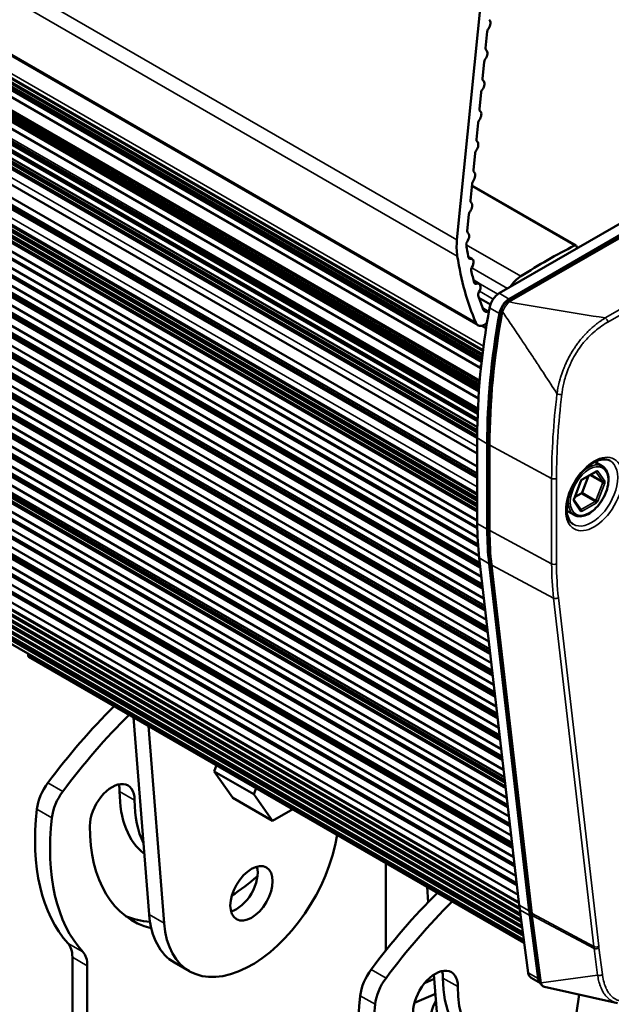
# Paper-space layout 'Sheet_1' of a CAD drawing. Header units: millimetres. Extents: x 0 to 118, y 0 to 118.
# Tile 74 of 206: x 37.38 to 40.69, y 82.25 to 87.76. Entities that reach past the tile are written whole.
import ezdxf

# ---------------------------------------------------------------- set-up
doc = ezdxf.new("R2010")
doc.units = ezdxf.units.MM
doc.layers.add('Visible (ANSI)', color=7, linetype='Continuous', lineweight=50)
doc.layers.add('Visible Narrow (ANSI)', color=7, linetype='Continuous', lineweight=35)

psp = doc.layouts.new('Sheet_1')

# ---------------------------------------------------------------- linework, layer by layer
at = {"layer": 'Visible (ANSI)'}
for p, q in [((39.94337, 86.04694), (12.63345, 101.81433)), ((12.66105, 101.60569), (39.96347, 85.84264)), ((39.96416, 85.84883), (12.67163, 101.60618)), ((39.96764, 85.87896), (12.69947, 101.62225)), ((12.71672, 101.63784), (39.97056, 85.90283)), ((12.65148, 101.57273), (39.95961, 85.80638)), ((12.65411, 101.43381), (39.94836, 85.67546)), ((39.94943, 85.69038), (12.67121, 101.43947)), ((39.95063, 85.70629), (12.68558, 101.44777)), ((12.7028, 101.462), (39.95248, 85.72939)), ((39.95306, 85.73622), (12.709, 101.46558)), ((12.64285, 101.39995), (39.94585, 85.63656)), ((39.9407, 85.52103), (12.66269, 101.27015)), ((12.68937, 101.28583), (39.94172, 85.55155)), ((39.94248, 85.57058), (12.7028, 101.29742)), ((12.64285, 101.23537), (39.93965, 85.47555)), ((12.68335, 101.15334), (39.93915, 85.4172)), ((39.93915, 85.32834), (12.63055, 101.09496)), ((12.64062, 101.01594), (39.93915, 85.2551)), ((12.63055, 100.98245), (39.93915, 85.21583)), ((12.68335, 100.92833), (39.93915, 85.19218)), ((39.93915, 85.10332), (12.63055, 100.86994)), ((39.93915, 85.00301), (12.69852, 100.73039)), ((39.93928, 84.9142), (12.64579, 100.67211)), ((12.65582, 100.70541), (39.93915, 84.95374)), ((12.66939, 100.60506), (39.94076, 84.8603)), ((39.93934, 84.91036), (12.71207, 100.63004)), ((39.943, 84.81952), (12.65933, 100.57175)), ((12.6791, 100.49977), (39.94851, 84.75615)), ((39.94381, 84.8081), (12.72178, 100.52474)), ((39.95334, 84.71387), (12.66905, 100.46646)), ((12.69188, 100.3821), (39.9621, 84.63802)), ((12.73456, 100.40708), (39.95601, 84.69077)), ((39.96698, 84.5957), (12.68183, 100.34879)), ((39.96993, 84.57019), (12.74846, 100.28652)), ((39.98091, 84.47512), (12.69572, 100.22823)), ((12.70578, 100.26154), (39.97602, 84.51744)), ((12.76235, 100.16595), (39.98385, 84.44961)), ((39.99483, 84.35455), (12.70961, 100.10767)), ((12.71967, 100.14098), (39.98994, 84.39686)), ((12.73328, 100.02026), (40.00391, 84.27594)), ((39.99781, 84.32869), (12.77596, 100.04523)), ((40.00879, 84.23362), (12.72323, 99.98695)), ((12.7469, 99.89954), (40.01787, 84.15501)), ((40.01178, 84.20777), (12.78958, 99.92451)), ((40.02276, 84.1127), (12.73684, 99.86623)), ((12.76075, 99.77879), (40.0318, 84.03433)), ((40.02577, 84.08659), (12.80312, 99.80359)), ((40.03675, 83.99153), (12.75039, 99.74531)), ((40.0397, 83.96592), (12.81681, 99.68307)), ((40.05068, 83.87085), (12.76407, 99.62479)), ((12.77413, 99.65809), (40.0458, 83.91317)), ((40.05367, 83.845), (12.83042, 99.56235)), ((40.06464, 83.74993), (12.77769, 99.50406)), ((12.78774, 99.53737), (40.05976, 83.79224)), ((12.84598, 99.44275), (40.06735, 83.72649)), ((40.07833, 83.63142), (12.79325, 99.38447)), ((12.80331, 99.41778), (40.07344, 83.67373)), ((12.81443, 99.30365), (40.08677, 83.55833)), ((40.08068, 83.61109), (12.8571, 99.32862)), ((40.09165, 83.51602), (12.80437, 99.27034)), ((12.87485, 99.17197), (40.09879, 83.45422)), ((40.10977, 83.35916), (12.82212, 99.11369)), ((12.83217, 99.147), (40.10488, 83.40147)), ((12.8868, 99.06636), (40.111, 83.34846)), ((40.12198, 83.2534), (12.83407, 99.00808)), ((12.84413, 99.04139), (40.11709, 83.29571)), ((12.89877, 98.96076), (40.12321, 83.24272)), ((40.13419, 83.14765), (12.84603, 98.90248)), ((12.85609, 98.93579), (40.1293, 83.18997)), ((12.91244, 98.84007), (40.13717, 83.12187)), ((40.14814, 83.0268), (12.85971, 98.78179)), ((12.86976, 98.8151), (40.14326, 83.06912)), ((12.9244, 98.73447), (40.14938, 83.01612)), ((40.16035, 82.92106), (12.87167, 98.67619)), ((12.88173, 98.7095), (40.15547, 82.96337)), ((40.16159, 82.91038), (12.93637, 98.62887)), ((40.17256, 82.81531), (12.88363, 98.57059)), ((12.89369, 98.60389), (40.16768, 82.85763)), ((40.17298, 82.81172), (12.98624, 98.50798)), ((40.17304, 82.81118), (13.07707, 98.45504)), ((40.17607, 82.78563), (13.07032, 98.43514)), ((40.1772, 82.77683), (13.07724, 98.42299)), ((43.49133, 88.2056), (40.06169, 86.2255)), ((40.10812, 86.17803), (43.56548, 88.17413)), ((40.11737, 86.19335), (43.54701, 88.17345)), ((39.82555, 86.52527), (39.98619, 88.12877)), ((39.99526, 87.69177), (39.98582, 87.5975)), ((39.97817, 87.52117), (39.96873, 87.4269)), ((39.96108, 87.35058), (39.95164, 87.25631)), ((39.94399, 87.17998), (39.93455, 87.08571)), ((39.9269, 87.00939), (39.91745, 86.91512)), ((39.90981, 86.83879), (39.90036, 86.74452)), ((39.90891, 86.82983), (40.49178, 86.49331)), ((39.89272, 86.6682), (39.88327, 86.57393)), ((40.49586, 86.47616), (40.49586, 86.4843)), ((39.88895, 86.42982), (39.9103, 86.4175)), ((39.91907, 86.29674), (39.9493, 86.27929)), ((39.94872, 86.20018), (40.01263, 86.16328)), ((40.00065, 86.12547), (40.00448, 86.12768)), ((40.18063, 82.75104), (34.3895, 86.09455)), ((40.18181, 82.74222), (34.39562, 86.08288)), ((40.18527, 82.71621), (34.39798, 86.05751)), ((40.18642, 82.70764), (34.39864, 86.04922)), ((39.99249, 86.05648), (39.98274, 86.05084)), ((40.18988, 82.68161), (34.40063, 86.02403)), ((40.19104, 82.67297), (34.40129, 86.01568)), ((40.1945, 82.64699), (34.40329, 85.99054)), ((39.96532, 86.04401), (39.98843, 86.03067)), ((34.40387, 85.98313), (40.19552, 82.63932)), ((34.40641, 85.95116), (40.19992, 82.60627)), ((39.93915, 85.4154), (39.93915, 84.93684)), ((40.00347, 84.90498), (40.00347, 85.38354)), ((39.99482, 85.38325), (39.99482, 84.9047)), ((40.63869, 85.25765), (40.59766, 85.28134)), ((40.52535, 85.18214), (40.60243, 85.22665)), ((40.48056, 85.07477), (40.51911, 85.17411)), ((40.56094, 85.20269), (40.52537, 85.111)), ((40.51821, 85.01446), (40.47974, 85.06919)), ((40.52055, 85.10501), (40.48414, 85.08398)), ((40.48121, 84.98488), (40.44018, 85.00857)), ((39.94989, 84.74369), (40.17426, 82.80061)), ((40.22994, 82.76847), (40.00557, 84.71155)), ((40.23952, 82.76063), (40.01424, 84.71157)), ((37.4253, 84.23878), (37.4253, 84.23866)), ((37.4253, 84.2082), (37.4253, 84.19869)), ((40.20226, 82.58875), (37.42937, 84.18968)), ((38.0153, 83.85139), (38.10275, 82.74773)), ((38.18627, 82.69952), (38.09882, 83.80317)), ((38.47955, 83.58336), (38.46632, 83.54926)), ((38.46632, 83.54926), (38.57079, 83.40063)), ((38.68903, 83.42068), (38.46632, 83.54926)), ((38.68903, 83.42068), (38.70226, 83.45478)), ((38.7935, 83.27205), (38.57079, 83.40063)), ((38.7935, 83.27205), (38.68903, 83.42068)), ((38.90613, 83.33707), (38.7935, 83.27205)), ((39.42691, 82.54606), (39.42691, 83.0364)), ((39.65779, 82.9031), (39.6646, 82.81718)), ((40.1775, 82.77454), (40.22462, 82.42086)), ((40.2803, 82.38872), (40.23318, 82.7424)), ((40.29103, 82.37331), (40.24082, 82.75013)), ((37.67306, 82.50915), (37.67306, 81.40843)), ((38.24465, 82.47827), (38.32817, 82.43005)), ((37.75658, 82.46093), (37.75658, 81.36022)), ((39.69679, 82.41097), (39.74524, 81.79944)), ((39.69871, 82.38675), (39.64434, 82.36274)), ((40.24037, 82.39359), (40.29359, 82.36286)), ((39.58743, 82.25253), (39.70522, 82.30453)), ((40.31587, 82.34271), (40.72327, 82.25189)), ((40.50977, 82.29948), (40.49416, 82.19759)), ((40.62989, 82.34186), (40.62988, 82.34186))]:
    psp.add_line(p, q, dxfattribs=at)
for centre, major_axis, ratio, start_param, end_param in [((39.98555, 87.72403), (0.01969, 0.0341), 0.5773503, 4.5256365, 6.2090759), ((40.00908, 87.69779), (-0.00984, -0.01705), 0.5773503, 4.5256365, 5.3756141), ((39.99963, 87.60351), (-0.00984, -0.01705), 0.5773503, 5.3756141, 6.2585409), ((39.99199, 87.52719), (-0.00984, -0.01705), 0.5773503, 4.5256365, 5.3756141), ((39.96846, 87.55344), (0.01969, 0.0341), 0.5773503, 4.5256365, 6.2090759), ((39.98254, 87.43292), (-0.00984, -0.01705), 0.5773503, 5.3756141, 6.2585409), ((39.95136, 87.38284), (0.01969, 0.0341), 0.5773503, 4.5256365, 6.2090759), ((39.9749, 87.3566), (-0.00984, -0.01705), 0.5773503, 4.5256365, 5.3756141), ((39.93427, 87.21225), (0.01969, 0.0341), 0.5773503, 4.5256365, 6.2090759), ((39.96545, 87.26232), (-0.00984, -0.01705), 0.5773503, 5.3756141, 6.2585409), ((39.95781, 87.186), (-0.00984, -0.01705), 0.5773503, 4.5256365, 5.3756141), ((39.91718, 87.04165), (0.01969, 0.0341), 0.5773503, 4.5256365, 6.2090759), ((39.94836, 87.09173), (-0.00984, -0.01705), 0.5773503, 5.3756141, 6.2585409), ((39.94071, 87.01541), (-0.00984, -0.01705), 0.5773503, 4.5256365, 5.3756141), ((39.90009, 86.87106), (0.01969, 0.0341), 0.5773503, 4.5256365, 6.2090759), ((39.93127, 86.92113), (-0.00984, -0.01705), 0.5773503, 5.3756141, 6.2585409), ((39.92362, 86.84481), (-0.00984, -0.01705), 0.5773503, 4.5256365, 5.3756141), ((39.883, 86.70046), (0.01969, 0.0341), 0.5773503, 4.5256365, 6.2090759), ((39.91418, 86.75054), (-0.00984, -0.01705), 0.5773503, 5.3756141, 6.2585409), ((39.90653, 86.67422), (-0.00984, -0.01705), 0.5773503, 4.5256365, 5.3756141), ((39.86591, 86.52987), (0.01969, 0.0341), 0.5773503, 4.3182832, 6.2255917), ((39.89709, 86.57994), (-0.00984, -0.01705), 0.5773503, 5.3756141, 6.2255917), ((40.10186, 86.64562), (0.19685, 0.34095), 0.5773503, 2.2340214, 2.5219416), ((41.66585, 87.85069), (-1.27953, -2.21621), 0.5773503, 5.6473521, 5.6902278), ((40.32445, 83.19203), (1.9685, 3.40955), 0.5773503, 0.7285134, 0.8362603), ((40.48194, 86.47626), (0.00984, 0.01705), 0.5773503, 5.4977871, 7.0116987), ((41.66585, 87.85069), (1.31813, 2.28306), 0.5773503, 2.5219416, 2.730661), ((39.90337, 86.43668), (-0.00984, -0.01705), 0.5773503, 5.6964499, 6.7579401), ((39.89061, 86.3834), (0.01969, 0.0341), 0.5773503, 4.6515563, 6.7579401), ((39.91864, 86.36383), (-0.00984, -0.01705), 0.5773503, 4.6850558, 5.7304722), ((41.66585, 87.85069), (-1.27953, -2.21621), 0.5773503, 5.7304722, 5.7689751), ((40.1883, 86.20167), (0.0749, 0.12973), 0.5773503, 0.8362603, 1.4414093), ((39.93587, 86.29648), (-0.00984, -0.01705), 0.5773503, 5.7689751, 6.9088634), ((39.92962, 86.24519), (0.01969, 0.0341), 0.5773503, 4.6617126, 6.922977), ((39.95761, 86.22558), (-0.00984, -0.01705), 0.5773503, 4.6617126, 5.8110097), ((41.66585, 87.85069), (-1.27953, -2.21621), 0.5773503, 5.8110097, 5.8613883), ((40.06169, 86.16121), (-0.03937, -0.06819), 0.5773503, 3.9269908, 5.2700164), ((40.11737, 86.12906), (0.03937, 0.06819), 0.5773503, 0.7853982, 2.1284237), ((42.58384, 86.94231), (-1.87008, -3.23907), 0.5773503, 5.2700164, 5.4977871), ((40.00065, 86.15762), (-0.01969, -0.0341), 0.5773503, 5.8613883, 7.0685835), ((42.63951, 86.91016), (1.87008, 3.23907), 0.5773503, 2.1284237, 2.3561945), ((40.09417, 86.12552), (-0.01936, 0.00356), 0.4285093, 6.2831754, 6.2831964), ((39.98274, 86.11513), (-0.03937, -0.06819), 0.5773503, 5.8722537, 7.0685835), ((39.97123, 85.8224), (-0.00984, -0.01705), 0.5773503, 4.6534421, 6.0859989), ((40.52055, 85.11144), (-0.00394, -0.00682), 0.5773503, 0.7853982, 1.8325957), ((41.33109, 85.74048), (-0.98425, -1.70477), 0.5773503, 5.4977871, 5.6221421), ((41.38677, 85.70834), (0.98425, 1.70477), 0.5773503, 2.3561945, 2.4805495), ((37.43922, 84.20673), (-0.00984, -0.01705), 0.5773503, 5.4977871, 6.2831853), ((38.50823, 82.34472), (-1.24857, -2.16259), 0.5773503, 4.2747228, 4.5102984), ((38.59175, 82.2965), (1.24857, 2.16259), 0.5773503, 1.1331302, 1.3687058), ((37.61234, 83.39509), (-0.09843, -0.17048), 0.5773503, 4.5102984, 5.3575794), ((37.89577, 83.31629), (0.08858, 0.15343), 0.5773503, 5.4977871, 8.6393798), ((37.81226, 83.36451), (-0.08858, -0.15343), 0.5773503, 2.3561945, 2.65071), ((37.69586, 83.34687), (0.09843, 0.17048), 0.5773503, 1.3687058, 2.2159867), ((38.50823, 83.76633), (-0.40354, -0.69896), 0.5773503, 5.4977871, 6.2090467), ((38.59175, 83.71811), (-0.40354, -0.69896), 0.5773503, 5.4977871, 5.9195312), ((38.50823, 83.76633), (-0.73819, -1.27858), 0.5773503, 5.3575794, 6.1009785), ((38.59175, 83.71811), (-0.73819, -1.27858), 0.5773503, 5.3575794, 6.1009785), ((38.59175, 83.71811), (-0.58071, -1.00582), 0.5773503, 5.4977871, 6.4486605), ((38.67526, 83.03124), (-0.34709, -0.60118), 0.5773503, 5.5850536, 8.4337452), ((38.59175, 82.91447), (-0.08366, -0.14491), 0.5773503, 0.5225993, 2.6189933), ((38.50823, 83.76633), (-0.58071, -1.00582), 0.5773503, 0.8549857, 1.0321852), ((40.31775, 81.29999), (-1.24857, -2.16259), 0.5773503, 4.2747228, 4.5102984), ((40.40127, 81.25177), (1.24857, 2.16259), 0.5773503, 1.1331302, 1.3687058), ((41.55546, 83.79741), (-0.98425, -1.70477), 0.5773503, 5.6221421, 5.6396842), ((38.50823, 83.76633), (-0.58071, -1.00582), 0.5773503, 0.0719713, 0.275629), ((38.59175, 83.07946), (-0.34709, -0.60118), 0.5773503, 5.5850536, 6.2831853), ((41.61113, 83.76526), (0.98425, 1.70477), 0.5773503, 2.4805495, 2.4980915), ((37.53387, 82.42878), (0.09843, 0.17048), 0.5773503, 5.4977871, 6.1009785), ((37.61739, 82.38057), (0.09843, 0.17048), 0.5773503, 5.4977871, 6.1009785), ((39.42187, 82.35036), (-0.09843, -0.17048), 0.5773503, 4.5102984, 5.3575794), ((39.7053, 82.27156), (0.08858, 0.15343), 0.5773503, 5.4977871, 8.6393798), ((39.62178, 82.31978), (-0.08858, -0.15343), 0.5773503, 2.3561945, 2.65071), ((40.27974, 82.46178), (-0.03937, -0.06819), 0.5773503, 5.6396842, 6.2831853), ((39.50539, 82.30214), (0.09843, 0.17048), 0.5773503, 1.3687058, 2.2159867), ((40.31775, 82.7216), (-0.40354, -0.69896), 0.5773503, 5.4977871, 6.2831853), ((40.33542, 82.42963), (-0.03937, -0.06819), 0.5773503, 5.6396842, 6.2158393), ((40.40127, 82.67338), (-0.40354, -0.69896), 0.5773503, 5.4977871, 6.8225511), ((40.64068, 82.35836), (0.00984, 0.01705), 0.5773503, 2.3622637, 2.3631956), ((40.64068, 82.35836), (-0.00984, -0.01705), 0.5773503, 6.1721545, 6.1727864), ((40.31775, 82.7216), (-0.73819, -1.27858), 0.5773503, 5.3575794, 6.1009785), ((40.40127, 82.67338), (-0.73819, -1.27858), 0.5773503, 5.3575794, 6.1009785), ((39.78882, 82.22335), (-0.07874, -0.13638), 0.5773503, 4.7352134, 6.2831853)]:
    psp.add_ellipse(centre, major_axis=major_axis, ratio=ratio, start_param=start_param, end_param=end_param, dxfattribs=at)
psp.add_ellipse((38.67526, 82.86626), major_axis=(-0.08366, -0.14491), ratio=0.5773503, dxfattribs=at)
for points, knots in [([(40.07481, 86.12908), (40.076, 86.13553), (40.0781, 86.14223), (40.08371, 86.15385), (40.08705, 86.15903), (40.09424, 86.16753), (40.09807, 86.1711), (40.10403, 86.17551), (40.10606, 86.17684), (40.10812, 86.17803)], [0, 0, 0, 0, 0.05305236, 0.05305236, 0.09862666, 0.09862666, 0.13924851, 0.13924851, 0.15938097, 0.15938097, 0.15938097, 0.15938097]), ([(40.07481, 86.12908), (40.06535, 86.07754), (40.05681, 86.02628), (40.04161, 85.92442), (40.03495, 85.87382), (40.02352, 85.77339), (40.01875, 85.72356), (40.01112, 85.62479), (40.00825, 85.57584), (40.00443, 85.47892), (40.00347, 85.43096), (40.00347, 85.38354)], [2.90869174, 2.90869174, 2.90869174, 2.90869174, 2.95527192, 2.95527192, 3.0018521, 3.0018521, 3.04843229, 3.04843229, 3.09501247, 3.09501247, 3.14159265, 3.14159265, 3.14159265, 3.14159265]), ([(40.68113, 85.28851), (40.66994, 85.29466), (40.65631, 85.29719), (40.62699, 85.29355), (40.61241, 85.28891), (40.58278, 85.2737), (40.5678, 85.26343), (40.53855, 85.23798), (40.52429, 85.22277), (40.49805, 85.18887), (40.4861, 85.17015), (40.46588, 85.13121), (40.45762, 85.11099), (40.44565, 85.07134), (40.44193, 85.0519), (40.43919, 85.01604), (40.44014, 84.9996), (40.44607, 84.97123), (40.45107, 84.95938), (40.46264, 84.94267), (40.46875, 84.93691), (40.4757, 84.9327)], [0.7977411, 0.7977411, 0.7977411, 0.7977411, 1.1970086, 1.1970086, 1.5153516, 1.5153516, 1.8191948, 1.8191948, 2.1250573, 2.1250573, 2.4334029, 2.4334029, 2.74229, 2.74229, 3.0495732, 3.0495732, 3.3539369, 3.3539369, 3.6605319, 3.6605319, 3.9146479, 3.9146479, 3.9146479, 3.9146479]), ([(40.63869, 85.25765), (40.64711, 85.25279), (40.65426, 85.24578), (40.66554, 85.22809), (40.66952, 85.21724), (40.67395, 85.19251), (40.6742, 85.17847), (40.67083, 85.14892), (40.66717, 85.13341), (40.65637, 85.10257), (40.64926, 85.08725), (40.6323, 85.05828), (40.62246, 85.04463), (40.60099, 85.0203), (40.58936, 85.00964), (40.56534, 84.99238), (40.55294, 84.9858), (40.52861, 84.97765), (40.51665, 84.97603), (40.49675, 84.97808), (40.48852, 84.98067), (40.48121, 84.98488)], [5.4977871, 5.4977871, 5.4977871, 5.4977871, 5.7894226, 5.7894226, 6.0975801, 6.0975801, 6.4236109, 6.4236109, 6.7519956, 6.7519956, 7.0789855, 7.0789855, 7.4053709, 7.4053709, 7.7324371, 7.7324371, 8.0608753, 8.0608753, 8.3863076, 8.3863076, 8.6393798, 8.6393798, 8.6393798, 8.6393798]), ([(40.60243, 85.22665), (40.60271, 85.2268), (40.60294, 85.22692), (40.60331, 85.22706), (40.60344, 85.22709), (40.60352, 85.22711), (40.60353, 85.22711), (40.60353, 85.22711)], [4.71238898, 4.71238898, 4.71238898, 4.71238898, 4.86946861, 4.86946861, 5.02654825, 5.02654825, 5.0928775, 5.0928775, 5.0928775, 5.0928775]), ([(40.51911, 85.17411), (40.51937, 85.17481), (40.5197, 85.17551), (40.52044, 85.17688), (40.52085, 85.17755), (40.52174, 85.17881), (40.52221, 85.17939), (40.52316, 85.18043), (40.52364, 85.18089), (40.52455, 85.18163), (40.52498, 85.18193), (40.52535, 85.18214)], [3.6651914, 3.6651914, 3.6651914, 3.6651914, 3.8746309, 3.8746309, 4.0840704, 4.0840704, 4.29351, 4.29351, 4.5029495, 4.5029495, 4.712389, 4.712389, 4.712389, 4.712389]), ([(40.47975, 85.06914), (40.47975, 85.06914), (40.47975, 85.06916), (40.47971, 85.06925), (40.47966, 85.06945), (40.4796, 85.07006), (40.47959, 85.07047), (40.47967, 85.07145), (40.47976, 85.07203), (40.48005, 85.07329), (40.48026, 85.07397), (40.48053, 85.0747), (40.48055, 85.07473), (40.48056, 85.07477)], [2.76110414, 2.76110414, 2.76110414, 2.76110414, 2.82743339, 2.82743339, 3.03435708, 3.03435708, 3.23483248, 3.23483248, 3.44427199, 3.44427199, 3.6537115, 3.6537115, 3.66519143, 3.66519143, 3.66519143, 3.66519143]), ([(40.01424, 84.71157), (40.0128, 84.724), (40.01151, 84.73653), (40.00922, 84.76177), (40.00821, 84.77449), (40.00649, 84.80011), (40.00577, 84.81302), (40.00462, 84.839), (40.00419, 84.85208), (40.00362, 84.87841), (40.00347, 84.89165), (40.00347, 84.90498)], [3.01723766, 3.01723766, 3.01723766, 3.01723766, 3.04210866, 3.04210866, 3.06697966, 3.06697966, 3.09185066, 3.09185066, 3.11672165, 3.11672165, 3.14159265, 3.14159265, 3.14159265, 3.14159265]), ([(40.24082, 82.75013), (40.24073, 82.75082), (40.24064, 82.75152), (40.24046, 82.75292), (40.24037, 82.75361), (40.24019, 82.75501), (40.2401, 82.75571), (40.23993, 82.75711), (40.23985, 82.75782), (40.23968, 82.75922), (40.2396, 82.75992), (40.23952, 82.76063)], [2.999695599, 2.999695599, 2.999695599, 2.999695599, 3.003204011, 3.003204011, 3.006712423, 3.006712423, 3.010220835, 3.010220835, 3.013729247, 3.013729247, 3.017237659, 3.017237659, 3.017237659, 3.017237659]), ([(40.31587, 82.34271), (40.31233, 82.3435), (40.30888, 82.34496), (40.30296, 82.34891), (40.3004, 82.35137), (40.29621, 82.35695), (40.29457, 82.36013), (40.29223, 82.36661), (40.29147, 82.36994), (40.29103, 82.37331)], [0.00001829, 0.00001829, 0.00001829, 0.00001829, 0.03062259, 0.03062259, 0.05993075, 0.05993075, 0.09029661, 0.09029661, 0.12002358, 0.12002358, 0.12002358, 0.12002358])]:
    psp.add_open_spline(points, degree=3, knots=knots, dxfattribs=at)
at = {"layer": 'Visible Narrow (ANSI)'}
for p, q in [((12.51563, 102.29265), (39.82555, 86.52527)), ((12.51737, 102.20145), (39.82729, 86.43406)), ((12.62101, 101.82908), (39.93092, 86.0617)), ((12.73335, 101.65764), (39.97407, 85.9302)), ((12.67846, 101.6102), (39.965, 85.85631)), ((39.96584, 85.86359), (12.68306, 101.61531)), ((12.6947, 101.62203), (39.96731, 85.87618)), ((12.70629, 101.62628), (39.96854, 85.88641)), ((39.97132, 85.90885), (12.72245, 101.64115)), ((39.94861, 85.67902), (12.66169, 101.43313)), ((12.6951, 101.45242), (39.95139, 85.71599)), ((12.6475, 101.26433), (39.94032, 85.50697)), ((12.65226, 101.26675), (39.94045, 85.5119)), ((39.94049, 85.51363), (12.65563, 101.26655)), ((12.69708, 101.29048), (39.94207, 85.56058)), ((12.70837, 101.30706), (39.94303, 85.58312)), ((39.93915, 85.42332), (12.6936, 101.15356)), ((12.69851, 101.15643), (39.93917, 85.42903)), ((39.93927, 85.44446), (12.70744, 101.16676)), ((12.71235, 101.16963), (39.93932, 85.45014)), ((39.93937, 85.45554), (12.72143, 101.16982)), ((12.72635, 101.1727), (39.93944, 85.46121)), ((12.64053, 101.12837), (39.93915, 85.36749)), ((39.93915, 85.19831), (12.6936, 100.92854)), ((12.69851, 100.93141), (39.93915, 85.20402)), ((12.64053, 100.90335), (39.93915, 85.14247)), ((12.75537, 100.76295), (39.93915, 85.06838)), ((39.93915, 85.07382), (12.76445, 100.76313)), ((12.76936, 100.76601), (39.93915, 85.07953)), ((39.93915, 85.09501), (12.77829, 100.77633)), ((12.7832, 100.77921), (39.93915, 85.10072)), ((39.93915, 85.00914), (12.70877, 100.7306)), ((12.71368, 100.73348), (39.93915, 85.01485)), ((39.93915, 85.03033), (12.72262, 100.7438)), ((12.72753, 100.74668), (39.93915, 85.03605)), ((39.93915, 85.04148), (12.73661, 100.74687)), ((12.74152, 100.74975), (39.93915, 85.04719)), ((39.93915, 85.06267), (12.75045, 100.76007)), ((39.94335, 84.8145), (12.73203, 100.52496)), ((39.95525, 84.69734), (12.74481, 100.40729)), ((12.74972, 100.41017), (39.95454, 84.70346)), ((39.96917, 84.57676), (12.75871, 100.28673)), ((12.76362, 100.2896), (39.96846, 84.58288)), ((39.98309, 84.45618), (12.7726, 100.16617)), ((12.77751, 100.16904), (39.98239, 84.4623)), ((12.79112, 100.04832), (39.99635, 84.34138)), ((39.99706, 84.33526), (12.78621, 100.04544)), ((40.01102, 84.21433), (12.79983, 99.92472)), ((12.80474, 99.9276), (40.01031, 84.22045)), ((40.02501, 84.09316), (12.81337, 99.80381)), ((12.81828, 99.80668), (40.02431, 84.09928)), ((40.03895, 83.97249), (12.82706, 99.68328)), ((12.83197, 99.68616), (40.03824, 83.97861)), ((40.05291, 83.85156), (12.84067, 99.56256)), ((12.84558, 99.56543), (40.0522, 83.85769)), ((40.06659, 83.73305), (12.85623, 99.44296)), ((12.86115, 99.44584), (40.06589, 83.73917)), ((12.87226, 99.33171), (40.07921, 83.62377)), ((40.07992, 83.61765), (12.86735, 99.32883)), ((40.09803, 83.46079), (12.8851, 99.17218)), ((12.89001, 99.17506), (40.09732, 83.46691)), ((40.09541, 83.4835), (12.89895, 99.18538)), ((12.90386, 99.18826), (40.0947, 83.48962)), ((40.09403, 83.49544), (12.91294, 99.18845)), ((12.91785, 99.19132), (40.09332, 83.50156)), ((40.11024, 83.35503), (12.89705, 99.06657)), ((40.12245, 83.24929), (12.90902, 98.96097)), ((40.13641, 83.12844), (12.92269, 98.84028)), ((12.9276, 98.84316), (40.1357, 83.13456)), ((40.14862, 83.02269), (12.93465, 98.73468)), ((40.16083, 82.91695), (12.94662, 98.62908)), ((43.57581, 88.17287), (40.11845, 86.17676)), ((40.65585, 86.08781), (43.7223, 87.85823)), ((43.73573, 87.83441), (40.66928, 86.06399)), ((40.48273, 86.49277), (39.90836, 86.82438)), ((40.18292, 86.32072), (39.87789, 86.49683)), ((39.89912, 86.41892), (39.89012, 86.42412)), ((39.90781, 86.36768), (40.10788, 86.25217)), ((40.05452, 86.22082), (39.91834, 86.29945)), ((39.93365, 86.27933), (39.922, 86.28605)), ((39.95128, 86.23751), (40.02813, 86.19313)), ((40.06169, 86.2255), (40.11737, 86.19335)), ((39.96976, 86.14331), (40.00065, 86.12547)), ((40.06313, 86.11226), (40.00745, 86.14441)), ((40.19646, 82.63225), (34.40442, 85.97629)), ((34.40484, 85.97093), (40.1972, 82.62671)), ((39.99482, 85.38325), (39.93915, 85.4154)), ((40.00973, 85.37523), (40.00973, 84.89667)), ((40.35546, 85.18909), (40.00973, 85.37523)), ((40.52698, 85.18574), (40.60406, 85.23025)), ((40.60332, 85.2266), (40.60286, 85.22687)), ((40.64186, 85.17177), (40.60332, 85.2266)), ((40.65225, 85.17455), (40.61371, 85.22939)), ((40.35546, 84.71053), (40.35546, 85.18909)), ((40.38281, 85.18936), (40.38281, 84.71081)), ((40.51733, 85.17375), (40.47879, 85.07441)), ((40.64186, 85.16534), (40.56906, 85.20738)), ((40.57462, 85.21059), (40.64186, 85.17177)), ((40.60332, 85.066), (40.64186, 85.16534)), ((40.52537, 85.111), (40.60332, 85.066)), ((40.61371, 85.06236), (40.65225, 85.1617)), ((40.47879, 85.06155), (40.51733, 85.00671)), ((40.5985, 85.06), (40.52055, 85.10501)), ((40.52141, 85.0155), (40.5985, 85.06)), ((40.51479, 85.01932), (40.52141, 85.0155)), ((40.60406, 85.05036), (40.52698, 85.00585)), ((39.93915, 84.93684), (39.99482, 84.9047)), ((40.00973, 84.89667), (40.35546, 84.71053)), ((40.00557, 84.71155), (39.94989, 84.74369)), ((40.02048, 84.70359), (40.24575, 82.75264)), ((40.36612, 84.51907), (40.02048, 84.70359)), ((40.59139, 82.56812), (40.36612, 84.51907)), ((40.61863, 82.57033), (40.39336, 84.52128)), ((37.4253, 84.19869), (40.2013, 82.59597)), ((37.61919, 83.43676), (37.53568, 83.48498)), ((38.02105, 83.38862), (37.93753, 83.43684)), ((37.55803, 83.28976), (37.47452, 83.33798)), ((40.17426, 82.80061), (40.22994, 82.76847)), ((38.10275, 82.74773), (38.18627, 82.69952)), ((40.23318, 82.7424), (40.1775, 82.77454)), ((40.24575, 82.75264), (40.59139, 82.56812)), ((40.24705, 82.74222), (40.29725, 82.36541)), ((40.59266, 82.55792), (40.24705, 82.74222)), ((37.73202, 82.53792), (37.6485, 82.58614)), ((40.61256, 82.40856), (40.59266, 82.55792)), ((40.63977, 82.41102), (40.61987, 82.56039)), ((37.75658, 82.46093), (37.67306, 82.50915)), ((39.3452, 82.44025), (39.42872, 82.39203)), ((40.22462, 82.42086), (40.2803, 82.38872)), ((40.61256, 82.40856), (40.29725, 82.36541)), ((39.74706, 82.39211), (39.83057, 82.34389)), ((40.62672, 82.35035), (40.62672, 82.35035)), ((40.63525, 82.32937), (40.63525, 82.32937)), ((39.28404, 82.29325), (39.36756, 82.24503))]:
    psp.add_line(p, q, dxfattribs=at)
for centre, major_axis, ratio, start_param, end_param in [((40.11796, 86.16098), (-0.00984, 0.01705), 0.5773503, 5.4628674, 6.2831868), ((42.65392, 86.90185), (-1.86972, -3.23846), 0.5773503, 5.2648862, 5.4977871), ((40.09417, 86.12552), (-0.01936, 0.00356), 0.4285093, 0, 0.9125216), ((40.65537, 86.07203), (0.00984, -0.01705), 0.5773503, 0.7853982, 2.321266), ((42.98799, 86.70897), (1.86147, 3.22417), 0.5773503, 2.2053295, 2.3561945), ((43.00142, 86.70122), (1.85164, 3.20713), 0.5773503, 2.2053295, 2.3561945), ((40.39863, 85.66902), (-0.01954, 0.00239), 0.4840205, 0.8851687, 2.4210584), ((40.02316, 85.38354), (-0.01969, 0), 0.5773503, 0, 0.8203047), ((40.57968, 85.10987), (-0.10272, -0.17792), 0.5773503, 6.2708424, 9.4371209), ((40.55995, 85.12127), (0.07874, 0.13638), 0.5773503, 0, 1.0734761), ((40.5985, 85.23346), (0.00394, -0.00682), 0.5773503, 0, 0.7853982), ((40.5985, 85.22061), (0.00394, 0.00682), 0.5773503, 6.0213859, 6.1152796), ((40.60814, 85.2326), (-0.00644, -0.00453), 0.7886751, 0.3508794, 1.9216757), ((40.60406, 85.21739), (0.00787, 0.01364), 0.5773503, 6.0213859, 7.0685835), ((40.36889, 85.1974), (-0.01969, 0), 0.5773503, 0.8203047, 2.3561945), ((40.52698, 85.17289), (-0.00787, -0.01364), 0.5773503, 3.9269908, 4.9741884), ((40.51176, 85.17696), (0.00734, -0.00285), 0.2113249, 5.651271, 6.2831853), ((40.52141, 85.18896), (0.00394, -0.00682), 0.5773503, 0, 0.7853982), ((40.64668, 85.17777), (-0.00644, -0.00453), 0.7886751, 0.3508794, 1.9216757), ((40.63704, 85.16577), (0.00394, 0.00682), 0.5773503, 4.9741884, 6.0213859), ((40.64668, 85.16491), (-0.00734, 0.00285), 0.2113249, 0.938882, 2.5096783), ((40.64261, 85.16256), (0.00787, 0.01364), 0.5773503, 4.9741884, 6.0213859), ((40.55995, 85.12127), (-0.07874, -0.13638), 0.5773503, 5.2097093, 6.2831853), ((40.48843, 85.07354), (-0.00787, -0.01364), 0.5773503, 4.9741884, 6.0213859), ((40.47322, 85.07762), (0.00734, -0.00285), 0.2113249, 5.651271, 6.2831853), ((40.47322, 85.06476), (0.00644, 0.00453), 0.7886751, 5.0632684, 6.2618612), ((40.5985, 85.06643), (0.00394, 0.00682), 0.5773503, 3.9269908, 4.9741884), ((40.5985, 85.05357), (-0.00394, 0.00682), 0.5773503, 3.9269908, 5.4977871), ((40.60814, 85.06557), (0.00734, -0.00285), 0.2113249, 4.0804747, 5.651271), ((40.60406, 85.06322), (0.00787, 0.01364), 0.5773503, 3.9269908, 4.9741884), ((40.51176, 85.00993), (0.00644, 0.00453), 0.7886751, 5.0632684, 6.2831853), ((40.52698, 85.01871), (-0.00787, -0.01364), 0.5773503, 6.0213859, 7.0685835), ((40.52141, 85.02193), (-0.00394, -0.00682), 0.5773503, 0.1004062, 0.7853982), ((40.52141, 85.00907), (0.00394, -0.00682), 0.5773503, 0.7853982, 2.3561945), ((40.02316, 84.90498), (-0.01969, 0), 0.5773503, 0, 0.8203047), ((41.40117, 85.70002), (-0.9839, -1.70416), 0.5773503, 5.4977871, 5.6221421), ((40.03379, 84.71383), (-0.01956, -0.00226), 0.6445034, 0, 0.7498969), ((40.36889, 84.71885), (0.01969, 0), 0.5773503, 3.9618974, 5.4977871), ((41.73524, 85.50715), (0.97565, 1.68987), 0.5773503, 2.3561945, 2.4805495), ((41.74867, 85.49939), (0.96581, 1.67283), 0.5773503, 2.3561945, 2.4805495), ((40.37944, 84.52931), (-0.01956, -0.00226), 0.6445034, 0.7498969, 2.2857866), ((40.25907, 82.76289), (-0.01956, -0.00226), 0.6445034, 0, 0.7498969), ((40.26033, 82.75273), (-0.01951, -0.0026), 0.6531973, 0, 0.7385455), ((40.79773, 83.151), (-0.39335, -0.68129), 0.5773503, 5.6221421, 5.6396842), ((40.60471, 82.57837), (0.01956, 0.00226), 0.6445034, 3.8914895, 5.4273792), ((41.1318, 82.95813), (0.3851, 0.66701), 0.5773503, 2.4805495, 2.4980915), ((40.60595, 82.56843), (-0.01951, -0.0026), 0.6531973, 0.7385455, 2.2744353), ((41.14523, 82.95037), (0.37526, 0.64997), 0.5773503, 2.4805495, 2.4980915), ((40.62585, 82.41906), (0.01951, 0.0026), 0.6531973, 3.8801382, 5.4160279), ((40.31054, 82.37591), (-0.01951, -0.0026), 0.6531973, 0, 0.7385455)]:
    psp.add_ellipse(centre, major_axis=major_axis, ratio=ratio, start_param=start_param, end_param=end_param, dxfattribs=at)
for centre, major_axis in [((40.59336, 85.10198), (-0.11256, -0.19497)), ((40.56552, 85.11805), (-0.0748, -0.12956))]:
    psp.add_ellipse(centre, major_axis=major_axis, ratio=0.5773503, dxfattribs=at)
for points, knots in [([(40.11845, 86.17676), (40.11771, 86.17613), (40.11696, 86.17548), (40.11622, 86.17481), (40.11599, 86.1746), (40.11577, 86.17439), (40.11555, 86.17419), (40.11503, 86.17371), (40.11452, 86.17323), (40.11402, 86.17274), (40.11342, 86.17216), (40.11283, 86.17158), (40.11225, 86.17098), (40.11211, 86.17083), (40.11196, 86.17068), (40.11182, 86.17054), (40.11109, 86.16979), (40.11038, 86.16903), (40.10969, 86.16827), (40.1093, 86.16784), (40.10891, 86.16741), (40.10853, 86.16697), (40.10837, 86.16678), (40.1082, 86.16659), (40.10803, 86.1664), (40.10749, 86.16577), (40.10695, 86.16514), (40.10642, 86.1645), (40.10589, 86.16386), (40.10536, 86.16321), (40.10483, 86.16255), (40.10468, 86.16236), (40.10453, 86.16217), (40.10438, 86.16198), (40.10402, 86.16152), (40.10365, 86.16105), (40.10328, 86.16057), (40.10279, 86.15994), (40.1023, 86.15928), (40.1018, 86.15861), (40.10128, 86.15792), (40.10077, 86.15721), (40.10024, 86.15648), (40.1001, 86.15628), (40.09995, 86.15608), (40.09981, 86.15588), (40.09944, 86.15535), (40.09906, 86.15482), (40.09869, 86.15428), (40.09818, 86.15354), (40.09767, 86.15279), (40.09716, 86.15204), (40.09665, 86.15128), (40.09615, 86.15052), (40.09566, 86.14977), (40.09541, 86.14938), (40.09516, 86.149), (40.09491, 86.14861), (40.09467, 86.14823), (40.09443, 86.14786), (40.0942, 86.14748), (40.09404, 86.14723), (40.09388, 86.14698), (40.09373, 86.14673), (40.09329, 86.14602), (40.09287, 86.14532), (40.09245, 86.14464), (40.09203, 86.14394), (40.09162, 86.14324), (40.09122, 86.14255), (40.09082, 86.14186), (40.09042, 86.14116), (40.09003, 86.14046), (40.08963, 86.13976), (40.08925, 86.13905), (40.08886, 86.13833), (40.08848, 86.13762), (40.0881, 86.1369), (40.08772, 86.13616), (40.08754, 86.13581), (40.08736, 86.13546), (40.08718, 86.13511), (40.08672, 86.13419), (40.08625, 86.13324), (40.08578, 86.13226), (40.08558, 86.13183), (40.08538, 86.1314), (40.08518, 86.13096), (40.08493, 86.13042), (40.08468, 86.12987), (40.08443, 86.12932), (40.08399, 86.12833), (40.08355, 86.12732), (40.08313, 86.1263), (40.08271, 86.12528), (40.08229, 86.12425), (40.0819, 86.12322), (40.08163, 86.12253), (40.08137, 86.12183), (40.08112, 86.12113)], [0.00002216, 0.00002216, 0.00002216, 0.00002216, 0.05001662, 0.05001662, 0.05001662, 0.06512022, 0.06512022, 0.06512022, 0.09944255, 0.09944255, 0.09944255, 0.13969723, 0.13969723, 0.13969723, 0.14972127, 0.14972127, 0.14972127, 0.2, 0.2, 0.2, 0.22852273, 0.22852273, 0.22852273, 0.24101778, 0.24101778, 0.24101778, 0.2821546, 0.2821546, 0.2821546, 0.32298759, 0.32298759, 0.32298759, 0.334679, 0.334679, 0.334679, 0.36276055, 0.36276055, 0.36276055, 0.4, 0.4, 0.4, 0.43785935, 0.43785935, 0.43785935, 0.44829288, 0.44829288, 0.44829288, 0.47513126, 0.47513126, 0.47513126, 0.51218671, 0.51218671, 0.51218671, 0.54937446, 0.54937446, 0.54937446, 0.56842712, 0.56842712, 0.56842712, 0.5872402, 0.5872402, 0.5872402, 0.6, 0.6, 0.6, 0.63618033, 0.63618033, 0.63618033, 0.6730293, 0.6730293, 0.6730293, 0.71017092, 0.71017092, 0.71017092, 0.74709625, 0.74709625, 0.74709625, 0.78325981, 0.78325981, 0.78325981, 0.8, 0.8, 0.8, 0.84370231, 0.84370231, 0.84370231, 0.86278451, 0.86278451, 0.86278451, 0.88640397, 0.88640397, 0.88640397, 0.92884036, 0.92884036, 0.92884036, 0.9713503, 0.9713503, 0.9713503, 1, 1, 1, 1]), ([(40.08112, 86.12113), (40.0974, 86.09736), (40.11367, 86.07348), (40.14749, 86.0236), (40.16503, 85.99759), (40.19641, 85.95082), (40.21025, 85.9301), (40.24115, 85.88365), (40.25822, 85.85787), (40.27814, 85.82765), (40.28097, 85.82335), (40.29417, 85.80328), (40.30455, 85.78745), (40.33839, 85.73572), (40.36186, 85.6996), (40.38537, 85.66321)], [0, 0, 0, 0, 0.16029155, 0.16029155, 0.33333333, 0.33333333, 0.47008563, 0.47008563, 0.63875191, 0.63875191, 0.66666667, 0.66666667, 0.76904905, 0.76904905, 0.99999997, 0.99999997, 0.99999997, 0.99999997]), ([(40.65585, 86.08781), (40.65119, 86.08491), (40.64659, 86.08197), (40.63748, 86.07597), (40.63298, 86.07292), (40.62418, 86.06679), (40.61989, 86.06371), (40.61466, 86.05984), (40.61363, 86.05908), (40.60854, 86.05527), (40.60457, 86.0522), (40.59939, 86.04809), (40.59808, 86.04703), (40.59356, 86.04336), (40.59043, 86.04075), (40.58431, 86.03552), (40.58132, 86.0329), (40.57707, 86.02909), (40.57578, 86.02792), (40.57164, 86.02413), (40.56885, 86.02151), (40.56332, 86.01622), (40.56058, 86.01354), (40.55518, 86.00815), (40.55251, 86.00544), (40.54742, 86.00016), (40.545, 85.9976), (40.54221, 85.9946), (40.54183, 85.99419), (40.53907, 85.9912), (40.53671, 85.9886), (40.53205, 85.98337), (40.52974, 85.98074), (40.52517, 85.97542), (40.52289, 85.97272), (40.51839, 85.96729), (40.51617, 85.96455), (40.5124, 85.95982), (40.51087, 85.95787), (40.50867, 85.95503), (40.508, 85.95417), (40.505, 85.95025), (40.50263, 85.9471), (40.49793, 85.9407), (40.49559, 85.93746), (40.49094, 85.93087), (40.48863, 85.92753), (40.48406, 85.92078), (40.4818, 85.91738), (40.47862, 85.91248), (40.47768, 85.91102), (40.47454, 85.90609), (40.47236, 85.90259), (40.4682, 85.89578), (40.46621, 85.89246), (40.46222, 85.88565), (40.46021, 85.88215), (40.45627, 85.87511), (40.45433, 85.87156), (40.45072, 85.86481), (40.44904, 85.86159), (40.44552, 85.85471), (40.44369, 85.85103), (40.44008, 85.8436), (40.4383, 85.83984), (40.4348, 85.83225), (40.43309, 85.82842), (40.43049, 85.82246), (40.4296, 85.82037), (40.42747, 85.81533), (40.42624, 85.81236), (40.42349, 85.80555), (40.42197, 85.8017), (40.419, 85.7939), (40.41754, 85.78996), (40.41466, 85.78198), (40.41325, 85.77794), (40.41096, 85.77115), (40.41004, 85.76839), (40.40781, 85.76149), (40.40652, 85.75736), (40.40399, 85.74902), (40.40277, 85.74482), (40.40136, 85.73983), (40.40113, 85.739), (40.39989, 85.73453), (40.39892, 85.73093), (40.39664, 85.72212), (40.39537, 85.71695), (40.39297, 85.7066), (40.39185, 85.70144), (40.39064, 85.69541), (40.39047, 85.69451), (40.38929, 85.68849), (40.38838, 85.68341), (40.38679, 85.67358), (40.38609, 85.66883), (40.38544, 85.66379), (40.3854, 85.6635), (40.38537, 85.66321)], [0, 0, 0, 0, 0.0312565, 0.0312565, 0.06276008, 0.06276008, 0.09398021, 0.09398021, 0.10166469, 0.10166469, 0.13230969, 0.13230969, 0.14285714, 0.14285714, 0.16897629, 0.16897629, 0.19524112, 0.19524112, 0.20697545, 0.20697545, 0.23299324, 0.23299324, 0.25935376, 0.25935376, 0.28571429, 0.28571429, 0.31002124, 0.31002124, 0.31391353, 0.31391353, 0.33790339, 0.33790339, 0.36135587, 0.36135587, 0.38441802, 0.38441802, 0.4067746, 0.4067746, 0.42202926, 0.42202926, 0.42857143, 0.42857143, 0.45164177, 0.45164177, 0.47428254, 0.47428254, 0.49672533, 0.49672533, 0.51893988, 0.51893988, 0.52833469, 0.52833469, 0.55053715, 0.55053715, 0.57142857, 0.57142857, 0.59346394, 0.59346394, 0.61563021, 0.61563021, 0.63551199, 0.63551199, 0.65790852, 0.65790852, 0.68028674, 0.68028674, 0.70248964, 0.70248964, 0.71428571, 0.71428571, 0.73072525, 0.73072525, 0.75155275, 0.75155275, 0.77251028, 0.77251028, 0.79378749, 0.79378749, 0.80829489, 0.80829489, 0.83015068, 0.83015068, 0.85263611, 0.85263611, 0.85714286, 0.85714286, 0.87690195, 0.87690195, 0.90593985, 0.90593985, 0.93555981, 0.93555981, 0.94075701, 0.94075701, 0.97037849, 0.97037849, 0.99829741, 0.99829741, 0.99999996, 0.99999996, 0.99999996, 0.99999996]), ([(40.41255, 85.66098), (40.41374, 85.67069), (40.41519, 85.68051), (40.41691, 85.6904), (40.41879, 85.70121), (40.421, 85.71213), (40.42356, 85.72311), (40.42641, 85.73533), (40.4297, 85.74764), (40.43346, 85.75998), (40.43544, 85.76649), (40.43754, 85.77301), (40.43978, 85.77952), (40.44234, 85.78695), (40.44506, 85.79437), (40.44796, 85.80178), (40.45225, 85.81274), (40.45692, 85.82367), (40.46197, 85.83449), (40.46273, 85.83612), (40.46349, 85.83774), (40.46426, 85.83935), (40.4657, 85.84236), (40.46717, 85.84535), (40.46866, 85.84834), (40.47595, 85.86288), (40.48392, 85.87718), (40.49249, 85.89104), (40.49369, 85.89297), (40.4949, 85.8949), (40.49612, 85.89682), (40.50574, 85.91193), (40.51608, 85.92649), (40.52697, 85.9403), (40.5294, 85.94337), (40.53185, 85.94641), (40.53432, 85.94941), (40.5419, 85.95858), (40.54972, 85.96741), (40.55772, 85.97583), (40.56408, 85.98254), (40.57055, 85.989), (40.57711, 85.9952), (40.58127, 85.99913), (40.58547, 86.00296), (40.58969, 86.00669), (40.60111, 86.01678), (40.61274, 86.02612), (40.62448, 86.03474), (40.62522, 86.03528), (40.62597, 86.03583), (40.62671, 86.03637), (40.63959, 86.04571), (40.65259, 86.05418), (40.66559, 86.06184), (40.66682, 86.06256), (40.66805, 86.06328), (40.66928, 86.06399)], [0, 0, 0, 0, 0.0632991, 0.0632991, 0.0632991, 0.1324445, 0.1324445, 0.1324445, 0.2094079, 0.2094079, 0.2094079, 0.25, 0.25, 0.25, 0.2962539, 0.2962539, 0.2962539, 0.3647333, 0.3647333, 0.3647333, 0.375, 0.375, 0.375, 0.3940725, 0.3940725, 0.3940725, 0.4870266, 0.4870266, 0.4870266, 0.5, 0.5, 0.5, 0.6022592, 0.6022592, 0.6022592, 0.625, 0.625, 0.625, 0.6946135, 0.6946135, 0.6946135, 0.75, 0.75, 0.75, 0.7851031, 0.7851031, 0.7851031, 0.8800562, 0.8800562, 0.8800562, 0.8860745, 0.8860745, 0.8860745, 0.9901425, 0.9901425, 0.9901425, 1, 1, 1, 1]), ([(40.72328, 82.25189), (40.72104, 82.25239), (40.71883, 82.25295), (40.7157, 82.25384), (40.71474, 82.25413), (40.71115, 82.25525), (40.70856, 82.25616), (40.70299, 82.25836), (40.70003, 82.25968), (40.69589, 82.26175), (40.69467, 82.26239), (40.6906, 82.26461), (40.68781, 82.2663), (40.68246, 82.26985), (40.67991, 82.2717), (40.67659, 82.27432), (40.67578, 82.27498), (40.67243, 82.27776), (40.66996, 82.28), (40.66513, 82.28472), (40.66279, 82.28721), (40.65976, 82.29066), (40.65904, 82.29151), (40.65711, 82.29383), (40.65591, 82.29533), (40.65249, 82.29979), (40.6503, 82.30286), (40.6466, 82.30848), (40.64506, 82.31096), (40.64163, 82.31681), (40.63977, 82.32023), (40.63775, 82.32423), (40.63753, 82.32467), (40.63544, 82.32888), (40.63364, 82.33281), (40.63154, 82.33779), (40.63117, 82.33867), (40.62913, 82.34369), (40.62751, 82.34801), (40.62494, 82.35552), (40.62394, 82.35863), (40.62206, 82.36482), (40.62119, 82.36789), (40.619, 82.37609), (40.61773, 82.38133), (40.61545, 82.39194), (40.61442, 82.3973), (40.61317, 82.40472), (40.61286, 82.40663), (40.61256, 82.40856)], [0.42790657, 0.42790657, 0.42790657, 0.42790657, 0.45122589, 0.45122589, 0.46153846, 0.46153846, 0.49015026, 0.49015026, 0.5240341, 0.5240341, 0.53846154, 0.53846154, 0.57241921, 0.57241921, 0.60477515, 0.60477515, 0.61538462, 0.61538462, 0.64865623, 0.64865623, 0.68175353, 0.68175353, 0.69230769, 0.69230769, 0.71009032, 0.71009032, 0.74402409, 0.74402409, 0.76923077, 0.76923077, 0.80141042, 0.80141042, 0.80534007, 0.80534007, 0.83900658, 0.83900658, 0.84615385, 0.84615385, 0.87949836, 0.87949836, 0.90196733, 0.90196733, 0.92307692, 0.92307692, 0.95691994, 0.95691994, 0.98906697, 0.98906697, 1, 1, 1, 1]), ([(40.89714, 82.30187), (40.89081, 82.29822), (40.88448, 82.29475), (40.87816, 82.2915), (40.87121, 82.28791), (40.86426, 82.28458), (40.85735, 82.28153), (40.8497, 82.27816), (40.84209, 82.27514), (40.83455, 82.27249), (40.82618, 82.26956), (40.81789, 82.26711), (40.80972, 82.26518), (40.80789, 82.26475), (40.80607, 82.26434), (40.80425, 82.26396), (40.79706, 82.26246), (40.78996, 82.26138), (40.783, 82.26076), (40.77554, 82.26009), (40.76823, 82.25995), (40.76114, 82.26036), (40.75894, 82.26049), (40.75677, 82.26067), (40.75461, 82.26091), (40.74424, 82.26204), (40.73437, 82.26442), (40.72514, 82.26806), (40.72432, 82.26838), (40.72351, 82.26871), (40.7227, 82.26906), (40.71394, 82.27277), (40.7058, 82.27763), (40.69834, 82.28357), (40.69573, 82.28565), (40.69321, 82.28786), (40.69077, 82.29019), (40.68597, 82.29478), (40.6815, 82.29985), (40.67737, 82.30536), (40.6734, 82.31066), (40.66975, 82.31636), (40.6664, 82.3224), (40.66468, 82.3255), (40.66305, 82.32869), (40.66149, 82.33196), (40.65675, 82.34195), (40.65274, 82.35274), (40.64941, 82.36416), (40.64917, 82.36498), (40.64893, 82.36582), (40.64869, 82.36665), (40.64514, 82.37929), (40.6424, 82.39267), (40.64038, 82.4066), (40.64017, 82.40807), (40.63997, 82.40954), (40.63977, 82.41102)], [0.00000004, 0.00000004, 0.00000004, 0.00000004, 0.05025338, 0.05025338, 0.05025338, 0.105606, 0.105606, 0.105606, 0.16684946, 0.16684946, 0.16684946, 0.23478844, 0.23478844, 0.23478844, 0.25, 0.25, 0.25, 0.3102989, 0.3102989, 0.3102989, 0.375, 0.375, 0.375, 0.39501483, 0.39501483, 0.39501483, 0.49142919, 0.49142919, 0.49142919, 0.5, 0.5, 0.5, 0.59260522, 0.59260522, 0.59260522, 0.625, 0.625, 0.625, 0.68873563, 0.68873563, 0.68873563, 0.75, 0.75, 0.75, 0.78136104, 0.78136104, 0.78136104, 0.87699411, 0.87699411, 0.87699411, 0.88393371, 0.88393371, 0.88393371, 0.98892583, 0.98892583, 0.98892583, 1, 1, 1, 1]), ([(40.29725, 82.36541), (40.29766, 82.36398), (40.29811, 82.36261), (40.29859, 82.36131), (40.29897, 82.36028), (40.29937, 82.3593), (40.29979, 82.35836), (40.29991, 82.35811), (40.30002, 82.35786), (40.30014, 82.35761), (40.30069, 82.35643), (40.30127, 82.35533), (40.30187, 82.35431), (40.30197, 82.35414), (40.30207, 82.35397), (40.30217, 82.3538), (40.30239, 82.35343), (40.30262, 82.35308), (40.30284, 82.35274), (40.30306, 82.3524), (40.30329, 82.35207), (40.30351, 82.35175), (40.30398, 82.3511), (40.30445, 82.35048), (40.30493, 82.3499), (40.30542, 82.34931), (40.30592, 82.34876), (40.30643, 82.34824), (40.30694, 82.34772), (40.30747, 82.34723), (40.308, 82.34677), (40.30817, 82.34663), (40.30834, 82.34649), (40.30851, 82.34635), (40.3093, 82.34572), (40.31013, 82.34515), (40.31099, 82.34464), (40.31121, 82.34452), (40.31144, 82.34439), (40.31166, 82.34427), (40.31267, 82.34374), (40.31373, 82.3433), (40.31483, 82.34298), (40.31517, 82.34288), (40.31552, 82.34279), (40.31587, 82.34271)], [0, 0, 0, 0, 0.06241156, 0.06241156, 0.06241156, 0.11202387, 0.11202387, 0.11202387, 0.12541746, 0.12541746, 0.12541746, 0.18924374, 0.18924374, 0.18924374, 0.2, 0.2, 0.2, 0.22317861, 0.22317861, 0.22317861, 0.24602119, 0.24602119, 0.24602119, 0.2926624, 0.2926624, 0.2926624, 0.33933372, 0.33933372, 0.33933372, 0.38559026, 0.38559026, 0.38559026, 0.4, 0.4, 0.4, 0.46639876, 0.46639876, 0.46639876, 0.48351082, 0.48351082, 0.48351082, 0.55975537, 0.55975537, 0.55975537, 0.5833123, 0.5833123, 0.5833123, 0.5833123])]:
    psp.add_open_spline(points, degree=3, knots=knots, dxfattribs=at)
psp.add_open_spline([(40.65585, 86.08781), (40.47657, 86.1152), (40.29732, 86.145), (40.11845, 86.17676)], degree=3, dxfattribs=at)

doc.saveas('drawing.dxf')
